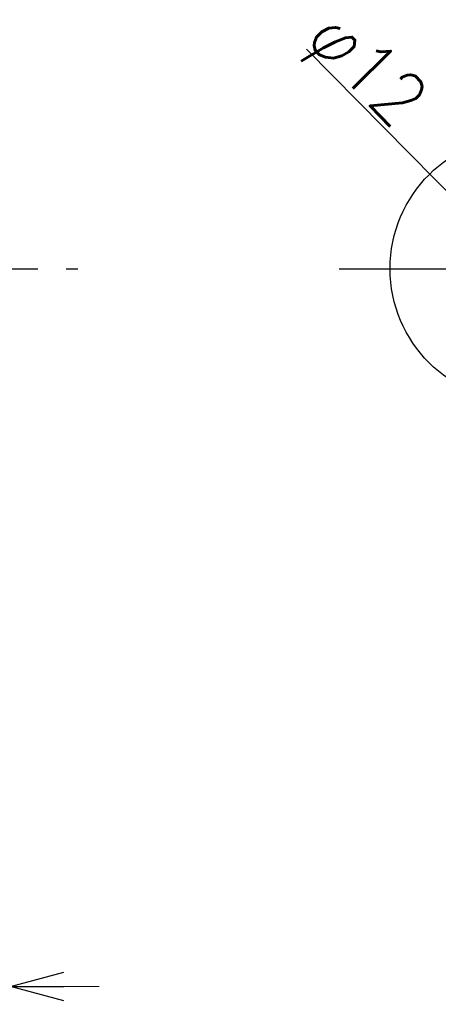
# Model space of a CAD drawing. Header units: millimetres. Extents: x -380 to 408, y -281 to 283.
# Tile 4 of 7: x -188 to -140, y -97 to 14. Entities that reach past the tile are written whole.
import ezdxf
from ezdxf.enums import TextEntityAlignment as Align

# ---------------------------------------------------------------- set-up
doc = ezdxf.new("R2010")
doc.units = ezdxf.units.MM
doc.header["$LTSCALE"] = 0.5
doc.linetypes.add('CENTER', pattern=[50.8, 31.75, -6.35, 6.35, -6.35])
doc.styles.add('FdaStyle0', font='txt.shx', dxfattribs={"width": 0.777778, "bigfont": 'bigfont'})

# ---------------------------------------------------------------- blocks, each defined once
blk = doc.blocks.new('_OPEN30')
at = {"color": 0, "linetype": 'ByBlock', "lineweight": -2}
for p, q in [((-1, 0.267949), (0, 0)), ((0, 0), (-1, -0.267949)), ((0, 0), (-1, 0))]:
    blk.add_line(p, q, dxfattribs=at)
blk = doc.blocks.new('DA_IMAGEDIMGROUP_2')
at = {"color": 4, "linetype": 'Continuous', "lineweight": 13}
for p, q in [((-270.66, -49.21), (-270.66, -97.01)), ((-188.66, -49.21), (-188.66, -97.01)), ((-280.66, -95.01), (-270.66, -95.01)), ((-270.66, -95.01), (-188.66, -95.01)), ((-178.66, -95.01), (-188.66, -95.01))]:
    blk.add_line(p, q, dxfattribs=at)
at = {"color": 4, "xscale": 6.000005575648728, "yscale": 5.999978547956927}
for p, rotation in [((-270.66, -95.01), 360), ((-188.66, -95.01), 180)]:
    blk.add_blockref('_OPEN30', p, dxfattribs=dict(at, rotation=rotation))
at = {"color": 4, "insert": (-229.66, -93.01), "char_height": 6, "width": 30, "attachment_point": 8, "style": 'FdaStyle0'}
blk.add_mtext('\\T1.00;□82', dxfattribs=at)

msp = doc.modelspace()

# ---------------------------------------------------------------- linework, layer by layer
at = {"color": 4, "linetype": 'Continuous', "lineweight": 25}
msp.add_line((-135.052, -9.741), (-155.28, 10.771), dxfattribs=at)
at = {"color": 4, "linetype": 'CENTER', "lineweight": 25}
for p, q in [((-277.659, -14.013), (-181.067, -14.013)), ((-151.59, -14.013), (140.846, -14.013))]:
    msp.add_line(p, q, dxfattribs=at)
at = {"color": 4, "linetype": 'Continuous', "lineweight": 25}
msp.add_circle((-130.839, -14.013), 15, dxfattribs=at)

# ---------------------------------------------------------------- block references
at = {"linetype": 'Continuous'}
msp.add_blockref('DA_IMAGEDIMGROUP_2', (0, 0), dxfattribs=at)

# ---------------------------------------------------------------- texts
at = {"color": 4, "style": 'FdaStyle0', "width": 0.75}
msp.add_text('φ12', height=6, rotation=-45.39902, dxfattribs=at).set_placement((-155.439, 11.787), (-145.328, 1.534), align=Align.FIT)

doc.saveas('drawing.dxf')
